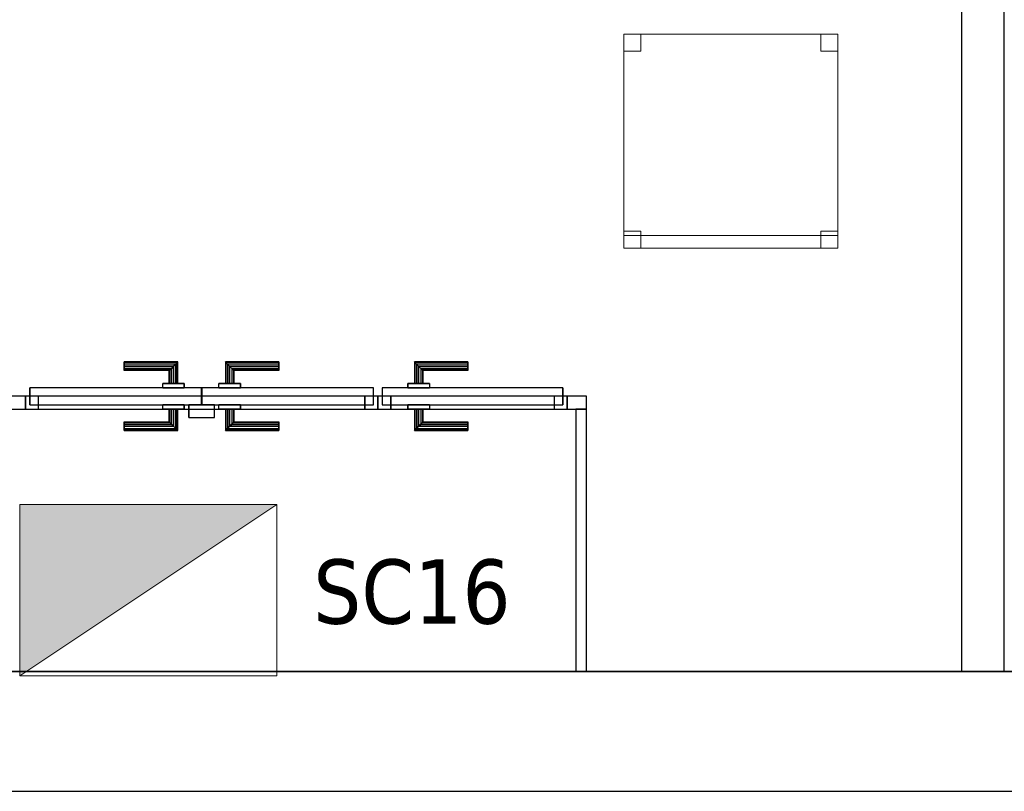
# Model space of a CAD drawing. Header units: metres. Extents: x 391.1 to 427.5, y 12.7 to 28.4.
# Tile 15 of 139: x 406 to 408.3, y 12.8 to 14.6. Entities that reach past the tile are written whole.
import ezdxf

# ---------------------------------------------------------------- set-up
doc = ezdxf.new("R2010")
doc.units = ezdxf.units.M
doc.layers.add('01_CARPINTERIA', color=5, linetype='Continuous', lineweight=25, true_color=0x0000ff)
doc.layers.add('01_SUELOS', color=7, linetype='Continuous', lineweight=25, true_color=0x007f00)
for name, color, linetype, lineweight in [('02_MOBILIARIO', 7, 'Continuous', 18), ('A-DETL-____-MBND', 7, 'Continuous', 18), ('A-DETL-GENF-OTLN', 7, 'Continuous', 18), ('A-GENM-____-OTLN', 7, 'Continuous', 18), ('A-WALL-____-MCUT', 7, 'Continuous', 25), ('A-WALL-____-OTLN', 7, 'Continuous', 25), ('E-ELEC-EQPM-IDEN', 7, 'Continuous', 30)]:
    doc.layers.add(name, color=color, linetype=linetype, lineweight=lineweight)
doc.styles.add('Tahoma_3', font='tahoma.ttf', dxfattribs={"height": 0.15})

# ---------------------------------------------------------------- blocks, each defined once
blk = doc.blocks.new('Family - LONDR55-XX_ZZ-ARQ-CAA-M3D-Londres55-154637-04_ELEC_P1')
at = {"layer": '01_CARPINTERIA', "color": 161, "true_color": 0xaaaaff}
for p, q in [((0.0863, 0.1087), (0.085, 0.11)), ((0.085, 0.11), (0.085, 0.06)), ((0.085, 0.11), (0.0863, 0.1087)), ((0.21, 0.11), (0.085, 0.11)), ((0.09, 0.105), (0.0863, 0.1087)), ((0.0863, 0.1087), (0.0863, 0.06)), ((0.0863, 0.1087), (0.0863, 0.06)), ((0.0863, 0.1087), (0.09, 0.105)), ((0.21, 0.1087), (0.0863, 0.1087)), ((0.21, 0.1087), (0.0863, 0.1087)), ((0.095, 0.1), (0.09, 0.105)), ((0.09, 0.105), (0.09, 0.06)), ((0.09, 0.105), (0.09, 0.06)), ((0.09, 0.105), (0.095, 0.1)), ((0.21, 0.105), (0.09, 0.105)), ((0.21, 0.105), (0.09, 0.105)), ((0.095, 0.06), (0.095, 0.1)), ((0.095, 0.1), (0.095, 0.06)), ((0.095, 0.1), (0.1, 0.095)), ((0.1, 0.095), (0.095, 0.1)), ((0.095, 0.1), (0.21, 0.1)), ((0.21, 0.1), (0.095, 0.1)), ((0.1, 0.095), (0.1, 0.06)), ((0.1, 0.095), (0.1037, 0.0913)), ((0.1037, 0.0913), (0.1, 0.095)), ((0.1, 0.095), (0.1, 0.06)), ((0.21, 0.095), (0.1, 0.095)), ((0.21, 0.095), (0.1, 0.095)), ((0.21, 0.1087), (0.21, 0.11)), ((0.21, 0.11), (0.21, 0.1087)), ((0.21, 0.105), (0.21, 0.1087)), ((0.21, 0.1087), (0.21, 0.105)), ((0.21, 0.105), (0.21, 0.1)), ((0.21, 0.1), (0.21, 0.105)), ((0.21, 0.1), (0.21, 0.095)), ((0.21, 0.095), (0.21, 0.1)), ((0.21, 0.095), (0.21, 0.0913)), ((0.21, 0.0913), (0.21, 0.095)), ((0.1037, 0.0913), (0.1037, 0.06)), ((0.1037, 0.0913), (0.105, 0.09)), ((0.105, 0.09), (0.1037, 0.0913)), ((0.1037, 0.0913), (0.1037, 0.06)), ((0.21, 0.0913), (0.1037, 0.0913)), ((0.21, 0.0913), (0.1037, 0.0913)), ((0.105, 0.09), (0.105, 0.06)), ((0.21, 0.09), (0.105, 0.09)), ((0.21, 0.0913), (0.21, 0.09)), ((0.21, 0.09), (0.21, 0.0913)), ((0.4319, 0.05), (0.01, 0.05)), ((0.01, 0.05), (0.01, 0.01)), ((0.4319, 0.05), (0.01, 0.05)), ((0.01, 0.05), (0.01, 0.01)), ((0.12, 0.06), (0.07, 0.06)), ((0.07, 0.06), (0.12, 0.06)), ((0.07, 0.06), (0.07, 0.05)), ((0.07, 0.05), (0.07, 0.06)), ((0.12, 0.05), (0.07, 0.05)), ((0.07, 0.05), (0.12, 0.05)), ((0.0863, 0.06), (0.085, 0.06)), ((0.085, 0.06), (0.0863, 0.06)), ((0.09, 0.06), (0.0863, 0.06)), ((0.0863, 0.06), (0.09, 0.06)), ((0.095, 0.06), (0.09, 0.06)), ((0.09, 0.06), (0.095, 0.06)), ((0.1, 0.06), (0.095, 0.06)), ((0.095, 0.06), (0.1, 0.06)), ((0.1, 0.06), (0.1037, 0.06)), ((0.1037, 0.06), (0.1, 0.06)), ((0.1037, 0.06), (0.105, 0.06)), ((0.105, 0.06), (0.1037, 0.06)), ((0.12, 0.06), (0.12, 0.05)), ((0.12, 0.06), (0.12, 0.05)), ((0.4319, 0.01), (0.4319, 0.05)), ((0.4319, 0.05), (0.4319, 0.01)), ((0.03, 0.03), (0, 0.03)), ((0, 0.03), (0, 0)), ((0.03, 0.03), (0, 0.03)), ((0, 0.03), (0, 0)), ((0.03, 0), (0.03, 0.03)), ((0.03, 0.03), (0.03, 0)), ((0.4419, 0.03), (0.4119, 0.03)), ((0.4119, 0.03), (0.4119, 0)), ((0.4419, 0.03), (0.4119, 0.03)), ((0.4119, 0.03), (0.4119, 0)), ((0.4419, 0), (0.4419, 0.03)), ((0.4419, 0.03), (0.4419, 0)), ((0, 0), (0.03, 0)), ((0, 0), (0.03, 0)), ((0.01, 0.01), (0.4319, 0.01)), ((0.01, 0.01), (0.4319, 0.01)), ((0.07, 0.01), (0.12, 0.01)), ((0.12, 0.01), (0.07, 0.01)), ((0.07, 0.01), (0.07, 0)), ((0.07, 0), (0.07, 0.01)), ((0.07, 0), (0.12, 0)), ((0.12, 0), (0.07, 0)), ((0.0863, 0), (0.085, 0)), ((0.085, 0), (0.0863, 0)), ((0.085, 0), (0.085, -0.05)), ((0.09, 0), (0.0863, 0)), ((0.0863, 0), (0.09, 0)), ((0.0863, 0), (0.0863, -0.0487)), ((0.09, 0), (0.095, 0)), ((0.095, 0), (0.09, 0)), ((0.09, 0), (0.09, -0.045)), ((0.09, 0), (0.09, -0.045)), ((0.095, 0), (0.1, 0)), ((0.1, 0), (0.095, 0)), ((0.095, -0.04), (0.095, 0)), ((0.095, 0), (0.095, -0.04)), ((0.1, 0), (0.1037, 0)), ((0.1037, 0), (0.1, 0)), ((0.1, 0), (0.1, -0.035)), ((0.1037, 0), (0.105, 0)), ((0.105, 0), (0.1037, 0)), ((0.1037, 0), (0.1037, -0.0313)), ((0.105, 0), (0.105, -0.03)), ((0.12, 0.01), (0.12, 0)), ((0.12, 0.01), (0.12, 0)), ((0.4119, 0), (0.4419, 0)), ((0.4119, 0), (0.4419, 0)), ((0.0863, 0), (0.0863, -0.0487)), ((0.1, 0), (0.1, -0.035)), ((0.1037, 0), (0.1037, -0.0313)), ((0.0863, -0.0487), (0.09, -0.045)), ((0.09, -0.045), (0.0863, -0.0487)), ((0.09, -0.045), (0.095, -0.04)), ((0.095, -0.04), (0.09, -0.045)), ((0.09, -0.045), (0.21, -0.045)), ((0.09, -0.045), (0.21, -0.045)), ((0.1, -0.035), (0.095, -0.04)), ((0.095, -0.04), (0.1, -0.035)), ((0.21, -0.04), (0.095, -0.04)), ((0.095, -0.04), (0.21, -0.04)), ((0.1037, -0.0313), (0.1, -0.035)), ((0.1, -0.035), (0.1037, -0.0313)), ((0.1, -0.035), (0.21, -0.035)), ((0.1, -0.035), (0.21, -0.035)), ((0.105, -0.03), (0.1037, -0.0313)), ((0.1037, -0.0313), (0.105, -0.03)), ((0.1037, -0.0313), (0.21, -0.0313)), ((0.1037, -0.0313), (0.21, -0.0313)), ((0.105, -0.03), (0.21, -0.03)), ((0.21, -0.0313), (0.21, -0.03)), ((0.21, -0.03), (0.21, -0.0313)), ((0.21, -0.035), (0.21, -0.0313)), ((0.21, -0.0313), (0.21, -0.035)), ((0.21, -0.035), (0.21, -0.04)), ((0.21, -0.04), (0.21, -0.035)), ((0.21, -0.04), (0.21, -0.045)), ((0.21, -0.045), (0.21, -0.04)), ((0.21, -0.045), (0.21, -0.0487)), ((0.21, -0.0487), (0.21, -0.045)), ((0.085, -0.05), (0.0863, -0.0487)), ((0.0863, -0.0487), (0.085, -0.05)), ((0.085, -0.05), (0.21, -0.05)), ((0.0863, -0.0487), (0.21, -0.0487)), ((0.0863, -0.0487), (0.21, -0.0487)), ((0.21, -0.0487), (0.21, -0.05)), ((0.21, -0.05), (0.21, -0.0487))]:
    blk.add_line(p, q, dxfattribs=at)
blk = doc.blocks.new('Family - Porta P1-154638-04_ELEC_P1')
blk.add_blockref('Family - LONDR55-XX_ZZ-ARQ-CAA-M3D-Londres55-154637-04_ELEC_P1', (0, 0))
blk = doc.blocks.new('Family - LONDR55-XX_ZZ-ARQ-CAA-M3D-Londres55-154862-04_ELEC_P1')
at = {"layer": '01_CARPINTERIA', "color": 161, "true_color": 0xaaaaff}
for p, q in [((0.2308, 0.1087), (0.2308, 0.11)), ((0.2308, 0.11), (0.2308, 0.1087)), ((0.3558, 0.11), (0.2308, 0.11)), ((0.2308, 0.105), (0.2308, 0.1087)), ((0.2308, 0.1087), (0.2308, 0.105)), ((0.3545, 0.1087), (0.2308, 0.1087)), ((0.3545, 0.1087), (0.2308, 0.1087)), ((0.2308, 0.1), (0.2308, 0.105)), ((0.2308, 0.105), (0.2308, 0.1)), ((0.3508, 0.105), (0.2308, 0.105)), ((0.3508, 0.105), (0.2308, 0.105)), ((0.2308, 0.095), (0.2308, 0.1)), ((0.2308, 0.1), (0.2308, 0.095)), ((0.2308, 0.1), (0.3458, 0.1)), ((0.3458, 0.1), (0.2308, 0.1)), ((0.2308, 0.095), (0.2308, 0.0913)), ((0.2308, 0.0913), (0.2308, 0.095)), ((0.3408, 0.095), (0.2308, 0.095)), ((0.3408, 0.095), (0.2308, 0.095)), ((0.3372, 0.0913), (0.3408, 0.095)), ((0.3408, 0.095), (0.3372, 0.0913)), ((0.3408, 0.095), (0.3458, 0.1)), ((0.3458, 0.1), (0.3408, 0.095)), ((0.3408, 0.06), (0.3408, 0.095)), ((0.3408, 0.06), (0.3408, 0.095)), ((0.3508, 0.105), (0.3458, 0.1)), ((0.3458, 0.1), (0.3508, 0.105)), ((0.3458, 0.1), (0.3458, 0.06)), ((0.3458, 0.06), (0.3458, 0.1)), ((0.3545, 0.1087), (0.3508, 0.105)), ((0.3508, 0.105), (0.3545, 0.1087)), ((0.3508, 0.06), (0.3508, 0.105)), ((0.3508, 0.06), (0.3508, 0.105)), ((0.3558, 0.11), (0.3545, 0.1087)), ((0.3545, 0.1087), (0.3558, 0.11)), ((0.3545, 0.06), (0.3545, 0.1087)), ((0.3545, 0.06), (0.3545, 0.1087)), ((0.3558, 0.06), (0.3558, 0.11)), ((0.4682, 0.1087), (0.4668, 0.11)), ((0.4668, 0.11), (0.4668, 0.06)), ((0.4668, 0.11), (0.4682, 0.1087)), ((0.5918, 0.11), (0.4668, 0.11)), ((0.4718, 0.105), (0.4682, 0.1087)), ((0.4682, 0.1087), (0.4682, 0.06)), ((0.4682, 0.1087), (0.4682, 0.06)), ((0.4682, 0.1087), (0.4718, 0.105)), ((0.5918, 0.1087), (0.4682, 0.1087)), ((0.5918, 0.1087), (0.4682, 0.1087)), ((0.4768, 0.1), (0.4718, 0.105)), ((0.4718, 0.105), (0.4718, 0.06)), ((0.4718, 0.105), (0.4718, 0.06)), ((0.4718, 0.105), (0.4768, 0.1)), ((0.5918, 0.105), (0.4718, 0.105)), ((0.5918, 0.105), (0.4718, 0.105)), ((0.4768, 0.06), (0.4768, 0.1)), ((0.4768, 0.1), (0.4768, 0.06)), ((0.4768, 0.1), (0.4818, 0.095)), ((0.4818, 0.095), (0.4768, 0.1)), ((0.4768, 0.1), (0.5918, 0.1)), ((0.5918, 0.1), (0.4768, 0.1)), ((0.4818, 0.095), (0.4818, 0.06)), ((0.4818, 0.095), (0.4855, 0.0913)), ((0.4855, 0.0913), (0.4818, 0.095)), ((0.4818, 0.095), (0.4818, 0.06)), ((0.5918, 0.095), (0.4818, 0.095)), ((0.5918, 0.095), (0.4818, 0.095)), ((0.5918, 0.1087), (0.5918, 0.11)), ((0.5918, 0.11), (0.5918, 0.1087)), ((0.5918, 0.105), (0.5918, 0.1087)), ((0.5918, 0.1087), (0.5918, 0.105)), ((0.5918, 0.105), (0.5918, 0.1)), ((0.5918, 0.1), (0.5918, 0.105)), ((0.5918, 0.1), (0.5918, 0.095)), ((0.5918, 0.095), (0.5918, 0.1)), ((0.5918, 0.095), (0.5918, 0.0913)), ((0.5918, 0.0913), (0.5918, 0.095)), ((0.2308, 0.0913), (0.2308, 0.09)), ((0.2308, 0.09), (0.2308, 0.0913)), ((0.3372, 0.0913), (0.2308, 0.0913)), ((0.3372, 0.0913), (0.2308, 0.0913)), ((0.3358, 0.09), (0.2308, 0.09)), ((0.3358, 0.09), (0.3372, 0.0913)), ((0.3372, 0.0913), (0.3358, 0.09)), ((0.3358, 0.06), (0.3358, 0.09)), ((0.3372, 0.06), (0.3372, 0.0913)), ((0.3372, 0.06), (0.3372, 0.0913)), ((0.4855, 0.0913), (0.4855, 0.06)), ((0.4855, 0.0913), (0.4868, 0.09)), ((0.4868, 0.09), (0.4855, 0.0913)), ((0.4855, 0.0913), (0.4855, 0.06)), ((0.5918, 0.0913), (0.4855, 0.0913)), ((0.5918, 0.0913), (0.4855, 0.0913)), ((0.4868, 0.09), (0.4868, 0.06)), ((0.5918, 0.09), (0.4868, 0.09)), ((0.5918, 0.0913), (0.5918, 0.09)), ((0.5918, 0.09), (0.5918, 0.0913)), ((0.4108, 0.05), (0.01, 0.05)), ((0.01, 0.05), (0.01, 0.01)), ((0.4108, 0.05), (0.01, 0.05)), ((0.01, 0.01), (0.01, 0.05)), ((0.3708, 0.06), (0.3208, 0.06)), ((0.3208, 0.06), (0.3708, 0.06)), ((0.3208, 0.05), (0.3208, 0.06)), ((0.3208, 0.05), (0.3208, 0.06)), ((0.3708, 0.05), (0.3208, 0.05)), ((0.3208, 0.05), (0.3708, 0.05)), ((0.3372, 0.06), (0.3358, 0.06)), ((0.3358, 0.06), (0.3372, 0.06)), ((0.3408, 0.06), (0.3372, 0.06)), ((0.3372, 0.06), (0.3408, 0.06)), ((0.3458, 0.06), (0.3408, 0.06)), ((0.3408, 0.06), (0.3458, 0.06)), ((0.3508, 0.06), (0.3458, 0.06)), ((0.3458, 0.06), (0.3508, 0.06)), ((0.3508, 0.06), (0.3545, 0.06)), ((0.3545, 0.06), (0.3508, 0.06)), ((0.3545, 0.06), (0.3558, 0.06)), ((0.3558, 0.06), (0.3545, 0.06)), ((0.3708, 0.05), (0.3708, 0.06)), ((0.3708, 0.06), (0.3708, 0.05)), ((0.4108, 0.01), (0.4108, 0.05)), ((0.4108, 0.01), (0.4108, 0.05)), ((0.8127, 0.05), (0.4118, 0.05)), ((0.4118, 0.05), (0.4118, 0.01)), ((0.8127, 0.05), (0.4118, 0.05)), ((0.4118, 0.01), (0.4118, 0.05)), ((0.5018, 0.06), (0.4518, 0.06)), ((0.4518, 0.06), (0.5018, 0.06)), ((0.4518, 0.05), (0.4518, 0.06)), ((0.4518, 0.05), (0.4518, 0.06)), ((0.5018, 0.05), (0.4518, 0.05)), ((0.4518, 0.05), (0.5018, 0.05)), ((0.4682, 0.06), (0.4668, 0.06)), ((0.4668, 0.06), (0.4682, 0.06)), ((0.4718, 0.06), (0.4682, 0.06)), ((0.4682, 0.06), (0.4718, 0.06)), ((0.4768, 0.06), (0.4718, 0.06)), ((0.4718, 0.06), (0.4768, 0.06)), ((0.4818, 0.06), (0.4768, 0.06)), ((0.4768, 0.06), (0.4818, 0.06)), ((0.4818, 0.06), (0.4855, 0.06)), ((0.4855, 0.06), (0.4818, 0.06)), ((0.4855, 0.06), (0.4868, 0.06)), ((0.4868, 0.06), (0.4855, 0.06)), ((0.5018, 0.05), (0.5018, 0.06)), ((0.5018, 0.06), (0.5018, 0.05)), ((0.8127, 0.01), (0.8127, 0.05)), ((0.8127, 0.01), (0.8127, 0.05)), ((0.03, 0.03), (0, 0.03)), ((0, 0.03), (0, 0)), ((0.03, 0.03), (0, 0.03)), ((0, 0), (0, 0.03)), ((0.03, 0), (0.03, 0.03)), ((0.03, 0), (0.03, 0.03)), ((0.8227, 0.03), (0.7927, 0.03)), ((0.7927, 0.03), (0.7927, 0)), ((0.8227, 0.03), (0.7927, 0.03)), ((0.7927, 0), (0.7927, 0.03)), ((0.8227, 0), (0.8227, 0.03)), ((0.8227, 0), (0.8227, 0.03)), ((0, 0), (0.03, 0)), ((0, 0), (0.03, 0)), ((0.01, 0.01), (0.4108, 0.01)), ((0.01, 0.01), (0.4108, 0.01)), ((0.3208, 0.01), (0.3708, 0.01)), ((0.3708, 0.01), (0.3208, 0.01)), ((0.3208, 0), (0.3208, 0.01)), ((0.3208, 0), (0.3208, 0.01)), ((0.3208, 0), (0.3708, 0)), ((0.3708, 0), (0.3208, 0)), ((0.3372, 0), (0.3358, 0)), ((0.3358, 0), (0.3372, 0)), ((0.3358, -0.03), (0.3358, 0)), ((0.3408, 0), (0.3372, 0)), ((0.3372, 0), (0.3408, 0)), ((0.3372, -0.0313), (0.3372, 0)), ((0.3372, -0.0313), (0.3372, 0)), ((0.3408, 0), (0.3458, 0)), ((0.3458, 0), (0.3408, 0)), ((0.3408, -0.035), (0.3408, 0)), ((0.3458, 0), (0.3508, 0)), ((0.3508, 0), (0.3458, 0)), ((0.3458, 0), (0.3458, -0.04)), ((0.3458, -0.04), (0.3458, 0)), ((0.3508, 0), (0.3545, 0)), ((0.3545, 0), (0.3508, 0)), ((0.3508, -0.045), (0.3508, 0)), ((0.3545, 0), (0.3558, 0)), ((0.3558, 0), (0.3545, 0)), ((0.3545, -0.0487), (0.3545, 0)), ((0.3708, 0), (0.3708, 0.01)), ((0.3708, 0.01), (0.3708, 0)), ((0.4418, 0.01), (0.3818, 0.01)), ((0.3818, 0.01), (0.3818, -0.02)), ((0.4418, 0.01), (0.3818, 0.01)), ((0.3818, -0.02), (0.3818, 0.01)), ((0.4118, 0.01), (0.8127, 0.01)), ((0.4118, 0.01), (0.8127, 0.01)), ((0.4418, -0.02), (0.4418, 0.01)), ((0.4418, -0.02), (0.4418, 0.01)), ((0.4518, 0.01), (0.5018, 0.01)), ((0.5018, 0.01), (0.4518, 0.01)), ((0.4518, 0), (0.4518, 0.01)), ((0.4518, 0), (0.4518, 0.01)), ((0.4518, 0), (0.5018, 0)), ((0.5018, 0), (0.4518, 0)), ((0.4682, 0), (0.4668, 0)), ((0.4668, 0), (0.4682, 0)), ((0.4668, 0), (0.4668, -0.05)), ((0.4718, 0), (0.4682, 0)), ((0.4682, 0), (0.4718, 0)), ((0.4682, 0), (0.4682, -0.0487)), ((0.4718, 0), (0.4768, 0)), ((0.4768, 0), (0.4718, 0)), ((0.4718, 0), (0.4718, -0.045)), ((0.4768, 0), (0.4818, 0)), ((0.4818, 0), (0.4768, 0)), ((0.4768, -0.04), (0.4768, 0)), ((0.4768, 0), (0.4768, -0.04)), ((0.4818, 0), (0.4855, 0)), ((0.4855, 0), (0.4818, 0)), ((0.4855, 0), (0.4868, 0)), ((0.4868, 0), (0.4855, 0)), ((0.4855, 0), (0.4855, -0.0313)), ((0.5018, 0), (0.5018, 0.01)), ((0.5018, 0.01), (0.5018, 0)), ((0.7927, 0), (0.8227, 0)), ((0.7927, 0), (0.8227, 0)), ((0.3408, -0.035), (0.3408, 0)), ((0.3508, -0.045), (0.3508, 0)), ((0.3545, -0.0487), (0.3545, 0)), ((0.3558, -0.05), (0.3558, 0)), ((0.3818, -0.02), (0.4418, -0.02)), ((0.3818, -0.02), (0.4418, -0.02)), ((0.4682, 0), (0.4682, -0.0487)), ((0.4718, 0), (0.4718, -0.045)), ((0.4818, 0), (0.4818, -0.035)), ((0.4818, 0), (0.4818, -0.035)), ((0.4855, 0), (0.4855, -0.0313)), ((0.4868, 0), (0.4868, -0.03)), ((0.2308, -0.0313), (0.2308, -0.03)), ((0.2308, -0.03), (0.2308, -0.0313)), ((0.2308, -0.03), (0.3358, -0.03)), ((0.2308, -0.035), (0.2308, -0.0313)), ((0.2308, -0.0313), (0.2308, -0.035)), ((0.2308, -0.0313), (0.3372, -0.0313)), ((0.2308, -0.0313), (0.3372, -0.0313)), ((0.2308, -0.04), (0.2308, -0.035)), ((0.2308, -0.035), (0.2308, -0.04)), ((0.2308, -0.035), (0.3408, -0.035)), ((0.2308, -0.035), (0.3408, -0.035)), ((0.2308, -0.045), (0.2308, -0.04)), ((0.2308, -0.04), (0.2308, -0.045)), ((0.3458, -0.04), (0.2308, -0.04)), ((0.2308, -0.04), (0.3458, -0.04)), ((0.2308, -0.045), (0.2308, -0.0487)), ((0.2308, -0.0487), (0.2308, -0.045)), ((0.2308, -0.045), (0.3508, -0.045)), ((0.2308, -0.045), (0.3508, -0.045)), ((0.3372, -0.0313), (0.3358, -0.03)), ((0.3358, -0.03), (0.3372, -0.0313)), ((0.3408, -0.035), (0.3372, -0.0313)), ((0.3372, -0.0313), (0.3408, -0.035)), ((0.3458, -0.04), (0.3408, -0.035)), ((0.3408, -0.035), (0.3458, -0.04)), ((0.3458, -0.04), (0.3508, -0.045)), ((0.3508, -0.045), (0.3458, -0.04)), ((0.3508, -0.045), (0.3545, -0.0487)), ((0.3545, -0.0487), (0.3508, -0.045)), ((0.4682, -0.0487), (0.4718, -0.045)), ((0.4718, -0.045), (0.4682, -0.0487)), ((0.4718, -0.045), (0.4768, -0.04)), ((0.4768, -0.04), (0.4718, -0.045)), ((0.4718, -0.045), (0.5918, -0.045)), ((0.4718, -0.045), (0.5918, -0.045)), ((0.4818, -0.035), (0.4768, -0.04)), ((0.4768, -0.04), (0.4818, -0.035)), ((0.5918, -0.04), (0.4768, -0.04)), ((0.4768, -0.04), (0.5918, -0.04)), ((0.4855, -0.0313), (0.4818, -0.035)), ((0.4818, -0.035), (0.4855, -0.0313)), ((0.4818, -0.035), (0.5918, -0.035)), ((0.4818, -0.035), (0.5918, -0.035)), ((0.4868, -0.03), (0.4855, -0.0313)), ((0.4855, -0.0313), (0.4868, -0.03)), ((0.4855, -0.0313), (0.5918, -0.0313)), ((0.4855, -0.0313), (0.5918, -0.0313)), ((0.4868, -0.03), (0.5918, -0.03)), ((0.5918, -0.0313), (0.5918, -0.03)), ((0.5918, -0.03), (0.5918, -0.0313)), ((0.5918, -0.035), (0.5918, -0.0313)), ((0.5918, -0.0313), (0.5918, -0.035)), ((0.5918, -0.035), (0.5918, -0.04)), ((0.5918, -0.04), (0.5918, -0.035)), ((0.5918, -0.04), (0.5918, -0.045)), ((0.5918, -0.045), (0.5918, -0.04)), ((0.5918, -0.045), (0.5918, -0.0487)), ((0.5918, -0.0487), (0.5918, -0.045)), ((0.2308, -0.0487), (0.2308, -0.05)), ((0.2308, -0.05), (0.2308, -0.0487)), ((0.2308, -0.0487), (0.3545, -0.0487)), ((0.2308, -0.0487), (0.3545, -0.0487)), ((0.2308, -0.05), (0.3558, -0.05)), ((0.3545, -0.0487), (0.3558, -0.05)), ((0.3558, -0.05), (0.3545, -0.0487)), ((0.4668, -0.05), (0.4682, -0.0487)), ((0.4682, -0.0487), (0.4668, -0.05)), ((0.4668, -0.05), (0.5918, -0.05)), ((0.4682, -0.0487), (0.5918, -0.0487)), ((0.4682, -0.0487), (0.5918, -0.0487)), ((0.5918, -0.0487), (0.5918, -0.05)), ((0.5918, -0.05), (0.5918, -0.0487))]:
    blk.add_line(p, q, dxfattribs=at)
blk = doc.blocks.new('Family - Porta PA-154863-04_ELEC_P1')
blk.add_blockref('Family - LONDR55-XX_ZZ-ARQ-CAA-M3D-Londres55-154862-04_ELEC_P1', (0, 0))
blk = doc.blocks.new('Family - LONDR55-XX_ZZ-ARQ-CAA-M3D-Londres55-155045-04_ELEC_P1')
at = {"layer": '01_SUELOS', "color": 9, "true_color": 0xaad4aa}
for p, q in [((0, 0), (25.4183, 0)), ((25.4183, 0), (0, 0))]:
    blk.add_line(p, q, dxfattribs=at)
blk = doc.blocks.new('Family - Evans PA-155057-04_ELEC_P1')
at = {"layer": 'A-WALL-____-MCUT', "color": 253, "true_color": 0xaaaaaa}
for p, q in [((0.6125, 0.025), (0, 0.025)), ((0, 0.025), (0, 0)), ((0.6125, 0), (0.6125, 0.025)), ((0, 0), (0.6125, 0))]:
    blk.add_line(p, q, dxfattribs=at)
at = {"layer": 'A-WALL-____-OTLN', "color": 253, "true_color": 0xaaaaaa}
for p, q in [((0.6125, 0.025), (0, 0.025)), ((0, 0.025), (0, 0)), ((0.6125, 0), (0.6125, 0.025)), ((0, 0), (0.6125, 0))]:
    blk.add_line(p, q, dxfattribs=at)
at = {"layer": 'A-WALL-____-OTLN', "color": 253, "lineweight": 18, "true_color": 0xaaaaaa}
blk.add_line((0, 0), (0.6125, 0), dxfattribs=at)
blk = doc.blocks.new('Family - Cadira d_Oficina_P1-155097-04_ELEC_P1')
at = {"layer": 'A-DETL-____-MBND', "color": 253, "true_color": 0xaaaaaa}
for p, q in [((0, 0.5), (0.04, 0.5)), ((0, 0.46), (0, 0.5)), ((0.04, 0.5), (0, 0.5)), ((0, 0.5), (0, 0.46)), ((0, 0), (0, 0.5)), ((0, 0.5), (0.5, 0.5)), ((0, 0.5), (0, 0)), ((0.5, 0.5), (0, 0.5)), ((0.04, 0.5), (0.04, 0.46)), ((0.04, 0.46), (0.04, 0.5)), ((0.46, 0.5), (0.5, 0.5)), ((0.46, 0.46), (0.46, 0.5)), ((0.5, 0.5), (0.46, 0.5)), ((0.46, 0.5), (0.46, 0.46)), ((0.5, 0.5), (0.5, 0.46)), ((0.5, 0.46), (0.5, 0.5)), ((0.5, 0.5), (0.5, 0)), ((0.5, 0), (0.5, 0.5)), ((0.04, 0.46), (0, 0.46)), ((0, 0.46), (0.04, 0.46)), ((0.5, 0.46), (0.46, 0.46)), ((0.46, 0.46), (0.5, 0.46)), ((0, 0.04), (0.04, 0.04)), ((0, 0), (0, 0.04)), ((0.04, 0.04), (0, 0.04)), ((0, 0.04), (0, 0)), ((0, 0.03), (0.5, 0.03)), ((0, 0), (0, 0.03)), ((0.5, 0.03), (0, 0.03)), ((0, 0.03), (0, 0)), ((0.04, 0.04), (0.04, 0)), ((0.04, 0), (0.04, 0.04)), ((0.46, 0.04), (0.5, 0.04)), ((0.46, 0), (0.46, 0.04)), ((0.5, 0.04), (0.46, 0.04)), ((0.46, 0.04), (0.46, 0)), ((0.5, 0.04), (0.5, 0)), ((0.5, 0), (0.5, 0.04)), ((0.5, 0.03), (0.5, 0)), ((0.5, 0), (0.5, 0.03)), ((0.5, 0), (0, 0)), ((0, 0), (0.5, 0)), ((0.04, 0), (0, 0)), ((0, 0), (0.04, 0)), ((0.5, 0), (0, 0)), ((0, 0), (0.5, 0)), ((0.46, 0), (0.5, 0)), ((0.5, 0), (0.46, 0))]:
    blk.add_line(p, q, dxfattribs=at)
blk = doc.blocks.new('Family - Mur P1-155141-04_ELEC_P1')
at = {"layer": 'A-WALL-____-MCUT', "color": 253, "true_color": 0xaaaaaa}
for p, q in [((25.4738, 0.28), (0.0555, 0.28)), ((0, 0), (25.4157, 0))]:
    blk.add_line(p, q, dxfattribs=at)
at = {"layer": 'A-WALL-____-OTLN', "color": 253, "true_color": 0xaaaaaa}
for p, q in [((25.4738, 0.28), (0.0555, 0.28)), ((0, 0), (25.4157, 0))]:
    blk.add_line(p, q, dxfattribs=at)
at = {"layer": 'A-WALL-____-OTLN', "color": 253, "lineweight": 18, "true_color": 0xaaaaaa}
blk.add_line((0, 0), (25.4157, 0), dxfattribs=at)
blk = doc.blocks.new('Family - Evans PA-155256-04_ELEC_P1')
at = {"layer": 'A-WALL-____-MCUT', "color": 253, "true_color": 0xaaaaaa}
for p, q in [((0.0453, 0.03), (0, 0.03)), ((0, 0.03), (0, 0)), ((0.0453, 0), (0.0453, 0.03)), ((0.4872, 0.03), (0.4872, 0)), ((0.4878, 0.03), (0.4872, 0.03)), ((0.4878, 0), (0.4878, 0.03)), ((1.3105, 0.03), (1.3105, 0)), ((1.4727, 0.03), (1.3105, 0.03)), ((1.4727, 0), (1.4727, 0.03)), ((0, 0), (0.0453, 0)), ((0.4872, 0), (0.4878, 0)), ((1.3105, 0), (1.4727, 0))]:
    blk.add_line(p, q, dxfattribs=at)
at = {"layer": 'A-WALL-____-OTLN', "color": 253, "true_color": 0xaaaaaa}
for p, q in [((1.4727, 0.03), (0, 0.03)), ((0, 0.03), (0, 0)), ((0.0453, 0), (0.0453, 0.03)), ((0.4872, 0.03), (0.0453, 0.03)), ((0.4872, 0), (0.4872, 0.03)), ((0.4878, 0), (0.4878, 0.03)), ((1.3105, 0.03), (0.4878, 0.03)), ((1.3105, 0), (1.3105, 0.03)), ((1.4727, 0), (1.4727, 0.03)), ((0, 0), (1.4727, 0)), ((0.0453, 0), (0.4872, 0)), ((0.4878, 0), (1.3105, 0))]:
    blk.add_line(p, q, dxfattribs=at)
at = {"layer": 'A-WALL-____-OTLN', "color": 253, "lineweight": 18, "true_color": 0xaaaaaa}
blk.add_line((0, 0), (1.4727, 0), dxfattribs=at)
blk = doc.blocks.new('Family - Vano de puerta PA-155258-04_ELEC_P1')
at = {"layer": 'A-GENM-____-OTLN', "color": 253, "true_color": 0xaaaaaa}
for p, q in [((407.3163, 13.7631), (406.8744, 13.7631)), ((406.8744, 13.7631), (406.8744, 13.7331)), ((406.8744, 13.7631), (407.3163, 13.7631)), ((406.8744, 13.7331), (406.8744, 13.7631)), ((407.3163, 13.7331), (407.3163, 13.7631)), ((407.3163, 13.7331), (407.3163, 13.7631)), ((406.8744, 13.7331), (407.3163, 13.7331)), ((407.3163, 13.7331), (406.8744, 13.7331))]:
    blk.add_line(p, q, dxfattribs=at)
blk = doc.blocks.new('Family - Vano de puerta PA-155260-04_ELEC_P1')
at = {"layer": 'A-GENM-____-OTLN', "color": 253, "true_color": 0xaaaaaa}
for p, q in [((406.8738, 13.7631), (406.0511, 13.7631)), ((406.0511, 13.7631), (406.0511, 13.7331)), ((406.0511, 13.7631), (406.8738, 13.7631)), ((406.0511, 13.7331), (406.0511, 13.7631)), ((406.8738, 13.7331), (406.8738, 13.7631)), ((406.8738, 13.7331), (406.8738, 13.7631)), ((406.0511, 13.7331), (406.8738, 13.7331)), ((406.8738, 13.7331), (406.0511, 13.7331))]:
    blk.add_line(p, q, dxfattribs=at)
blk = doc.blocks.new('Family - Envans P1-155269-04_ELEC_P1')
at = {"layer": 'A-WALL-____-MCUT', "color": 253, "true_color": 0xaaaaaa}
for p, q in [((2.7888, 0.1), (0, 0.1)), ((0, 0.1), (0, 0)), ((2.7888, 0), (2.7888, 0.1)), ((0, 0), (2.7888, 0))]:
    blk.add_line(p, q, dxfattribs=at)
at = {"layer": 'A-WALL-____-OTLN', "color": 253, "true_color": 0xaaaaaa}
for p, q in [((2.7888, 0.1), (0, 0.1)), ((0, 0.1), (0, 0)), ((2.7888, 0), (2.7888, 0.1)), ((0, 0), (2.7888, 0))]:
    blk.add_line(p, q, dxfattribs=at)
at = {"layer": 'A-WALL-____-OTLN', "color": 253, "lineweight": 18, "true_color": 0xaaaaaa}
blk.add_line((0, 0), (2.7888, 0), dxfattribs=at)
blk = doc.blocks.new('LONDR55-XX_ZZ-ARQ-CAA-M3D-Londres55_ifc-1-04_ELEC_P1')
at = {"layer": '01_CARPINTERIA', "color": 253, "lineweight": 18, "true_color": 0xaaaaaa}
for name, p in [('Family - Porta PA-154863-04_ELEC_P1', (406.0511, 13.7331)), ('Family - Porta P1-154638-04_ELEC_P1', (406.8744, 13.7331))]:
    blk.add_blockref(name, p, dxfattribs=at)
at = {"layer": '01_SUELOS', "color": 253, "lineweight": 18, "true_color": 0xaaaaaa}
blk.add_blockref('Family - LONDR55-XX_ZZ-ARQ-CAA-M3D-Londres55-155045-04_ELEC_P1', (398.2972, 13.1206), dxfattribs=at)
at = {"layer": '02_MOBILIARIO', "color": 253, "lineweight": 18, "true_color": 0xaaaaaa}
blk.add_blockref('Family - Cadira d_Oficina_P1-155097-04_ELEC_P1', (407.4486, 14.1088), dxfattribs=at)
at = {"layer": 'A-GENM-____-OTLN', "color": 253, "lineweight": 18, "true_color": 0xaaaaaa}
for name in ['Family - Vano de puerta PA-155260-04_ELEC_P1', 'Family - Vano de puerta PA-155258-04_ELEC_P1']:
    blk.add_blockref(name, (0, 0), dxfattribs=at)
at = {"layer": 'A-WALL-____-OTLN', "color": 253, "lineweight": 18, "true_color": 0xaaaaaa}
for name, p, rotation in [('Family - Envans P1-155269-04_ELEC_P1', (408.2373, 15.9095), 270), ('Family - Evans PA-155256-04_ELEC_P1', (407.3616, 13.7631), 180), ('Family - Evans PA-155057-04_ELEC_P1', (407.3616, 13.1206), 90)]:
    blk.add_blockref(name, p, dxfattribs=dict(at, rotation=rotation))
blk.add_blockref('Family - Mur P1-155141-04_ELEC_P1', (398.2417, 12.8406), dxfattribs=at)
blk = doc.blocks.new('ZYR_05_02_01 Quadre Electric - SC16-561544-04_ELEC_P1')
at = {"layer": 'A-DETL-GENF-OTLN', "true_color": 0x3c0aff}
blk.add_hatch(color=180, dxfattribs=at).paths.add_polyline_path([(0.3, 0), (-0.3, -0.4), (0.3, -0.4)])
at = {"layer": 'A-DETL-GENF-OTLN', "color": 180, "true_color": 0x3c0aff}
for p, q in [((0.3, 0), (-0.3, -0.4)), ((-0.3, 0), (0.3, 0)), ((-0.3, -0.4), (-0.3, 0)), ((-0.3, -0.4), (0.3, 0)), ((0.3, -0.4), (0.3, 0)), ((0.3, 0), (0.3, -0.4)), ((-0.3, -0.4), (0.3, -0.4)), ((0.3, -0.4), (-0.3, -0.4))]:
    blk.add_line(p, q, dxfattribs=at)

msp = doc.modelspace()

# ---------------------------------------------------------------- block references
at = {"lineweight": 5}
msp.add_blockref('LONDR55-XX_ZZ-ARQ-CAA-M3D-Londres55_ifc-1-04_ELEC_P1', (0, 0), dxfattribs=at)
at = {"layer": 'A-DETL-GENF-OTLN', "color": 180, "true_color": 0x3c0aff, "rotation": 180}
msp.add_blockref('ZYR_05_02_01 Quadre Electric - SC16-561544-04_ELEC_P1', (406.3381, 13.1106), dxfattribs=at)

# ---------------------------------------------------------------- texts
at = {"layer": 'E-ELEC-EQPM-IDEN', "insert": (406.7232, 13.3821), "char_height": 0.15, "width": 0.549156, "attachment_point": 1, "style": 'Tahoma_3'}
msp.add_mtext('SC16', dxfattribs=at)

doc.saveas('drawing.dxf')
